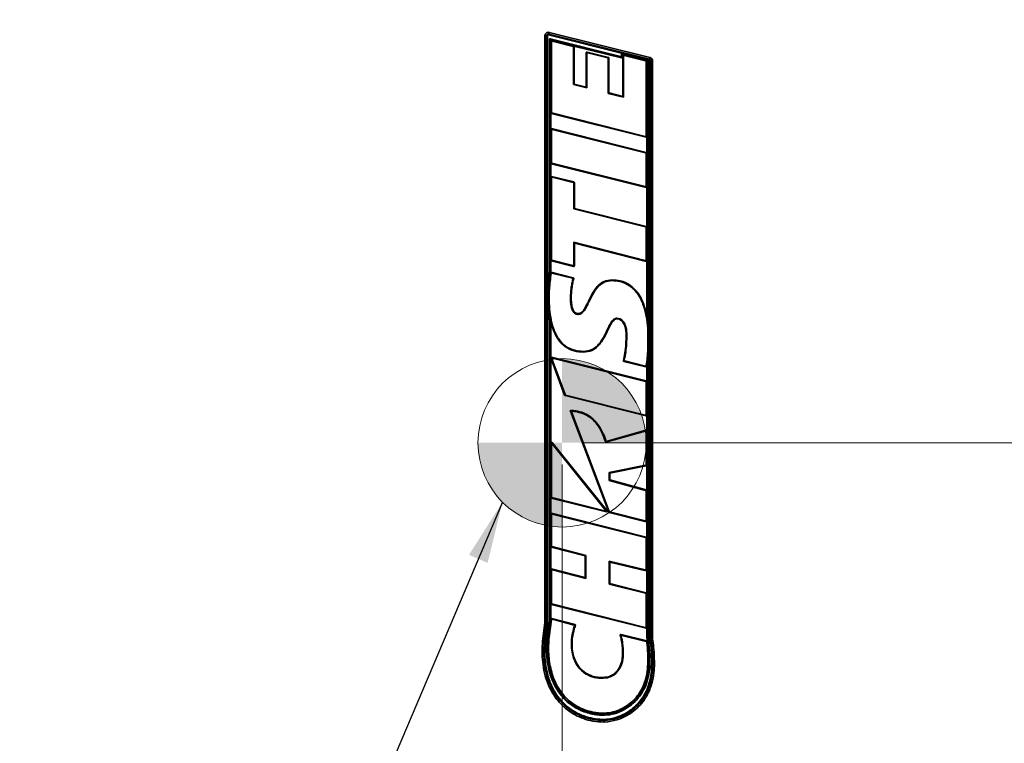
# Model space of a CAD drawing. Header units: millimetres. Extents: x 0 to 1118, y 0 to 864.
# Tile 190 of 250: x 653 to 727, y 649 to 703. Entities that reach past the tile are written whole.
import ezdxf

# ---------------------------------------------------------------- set-up
doc = ezdxf.new("R2010")
doc.units = ezdxf.units.MM
doc.styles.add('SLDTEXTSTYLE0', font='TXT', dxfattribs={"width": 0.605})
doc.dimstyles.new('SLDDIMSTYLE0', dxfattribs={"dimtxt": 0.18, "dimasz": 4.572, "dimexe": 0, "dimexo": 0.0625, "dimgap": 0, "dimtad": 0, "dimtih": 1, "dimtoh": 1, "dimdec": 0, "dimrnd": 1e-09, "dimzin": 0, "dimdsep": 46, "dimtxsty": 'Standard', "dimsah": 1, "dimcen": 0.09, "dimadec": 0, "dimazin": 0, "dimtfac": 4.572, "dimtdec": 0, "dimtofl": 0, "dimtmove": 0, "dimatfit": 3, "dimfxl": 1, "dimfrac": 2, "dimtolj": 1, "dimtzin": 0, "dimarcsym": 0})
doc.dimstyles.new('SLDDIMSTYLE6', dxfattribs={"dimtxt": 4.233333, "dimasz": 4.572, "dimexe": 0, "dimexo": 0.0625, "dimgap": 1.058333, "dimtad": 0, "dimtih": 1, "dimtoh": 1, "dimdec": 1, "dimlfac": 4, "dimrnd": 1e-09, "dimzin": 4, "dimdsep": 46, "dimtxsty": 'SLDTEXTSTYLE0', "dimsah": 1, "dimcen": 0.09, "dimadec": 0, "dimazin": 1, "dimtfac": 1, "dimtofl": 0, "dimtmove": 0, "dimatfit": 3, "dimfxl": 1, "dimfrac": 2, "dimtolj": 1, "dimtzin": 12, "dimarcsym": 0})

# ---------------------------------------------------------------- blocks, each defined once
blk = doc.blocks.new('_D_31')
at = {"color": 7, "linetype": 'Continuous', "lineweight": 0}
for p, q in [((767.032, 742.075), (792.703, 742.075)), ((791.103, 742.075), (791.103, 710.073)), ((791.103, 671.575), (791.103, 703.576)), ((695.282, 671.575), (792.703, 671.575))]:
    blk.add_line(p, q, dxfattribs=at)
at = {"color": 7, "linetype": 'Continuous', "lineweight": 18}
for points in [[(791.103, 742.075), (790.341, 737.503), (791.865, 737.503)], [(791.103, 671.575), (791.865, 676.147), (790.341, 676.147)]]:
    blk.add_solid(points, dxfattribs=at)
at = {"color": 7, "linetype": 'Continuous', "lineweight": 18, "insert": (783.827, 709.033), "char_height": 4.2333, "attachment_point": 1, "style": 'SLDTEXTSTYLE0'}
blk.add_mtext('282.0', dxfattribs=at)
blk = doc.blocks.new('_D_32')
at = {"color": 7, "linetype": 'Continuous', "lineweight": 0}
for p, q in [((693.681, 669.974), (693.681, 586.496)), ((771.681, 615.474), (771.681, 586.496)), ((693.681, 588.096), (725.405, 588.096)), ((771.681, 588.096), (739.957, 588.096))]:
    blk.add_line(p, q, dxfattribs=at)
at = {"color": 7, "linetype": 'Continuous', "lineweight": 18}
for points in [[(693.681, 588.096), (698.253, 587.334), (698.253, 588.858)], [(771.681, 588.096), (767.109, 588.858), (767.109, 587.334)]]:
    blk.add_solid(points, dxfattribs=at)
at = {"color": 7, "linetype": 'Continuous', "lineweight": 18, "insert": (725.405, 590.305), "char_height": 4.2333, "attachment_point": 1, "style": 'SLDTEXTSTYLE0'}
blk.add_mtext('312.0', dxfattribs=at)
blk = doc.blocks.new('SW_DOWELSYMBOL_0')
at = {"linetype": 'Continuous', "lineweight": 0}
h = blk.add_hatch(color=0, dxfattribs=at)
edge = h.paths.add_edge_path(flags=0)
edge.add_arc((0, 0), 6.25, 0, 90)
edge.add_line((0, 6.25), (0, 0))
edge.add_line((0, 0), (6.25, 0))
h = blk.add_hatch(color=0, dxfattribs=at)
edge = h.paths.add_edge_path(flags=0)
edge.add_arc((0, 0), 6.25, 180, 270)
edge.add_line((0, -6.25), (0, 0))
edge.add_line((0, 0), (-6.25, 0))
at = {"color": 0, "linetype": 'Continuous', "lineweight": 0}
blk.add_circle((0, 0), 6.25, dxfattribs=at)

msp = doc.modelspace()

# ---------------------------------------------------------------- linework, layer by layer
at = {"color": 7, "linetype": 'Continuous', "lineweight": 35}
for p, q in [((692.402, 658.213), (692.402, 701.793)), ((692.402, 701.793), (692.527, 701.793)), ((692.527, 701.793), (692.527, 658.204)), ((692.534, 701.793), (692.527, 701.793)), ((692.534, 658.203), (692.534, 701.793)), ((692.596, 701.793), (692.534, 701.793)), ((692.596, 701.793), (692.596, 682.966)), ((692.675, 701.855), (692.691, 701.916)), ((698.094, 700.496), (692.675, 701.855)), ((692.691, 701.916), (692.692, 701.922)), ((692.691, 701.916), (700.168, 700.041)), ((692.722, 702.043), (692.692, 701.922)), ((700.169, 700.047), (692.692, 701.922)), ((692.722, 702.043), (700.2, 700.168)), ((692.734, 684.349), (692.734, 701.525)), ((692.784, 684.346), (692.784, 701.465)), ((692.885, 701.336), (692.784, 701.465)), ((692.796, 701.573), (698.022, 700.263)), ((692.842, 701.51), (692.943, 701.381)), ((692.842, 701.51), (698.134, 700.183)), ((692.885, 701.336), (692.885, 696.108)), ((694.495, 700.992), (692.943, 701.381)), ((694.495, 700.992), (694.545, 701.031)), ((694.58, 700.986), (694.53, 700.947)), ((694.53, 698.162), (694.53, 700.947)), ((694.545, 701.031), (698.185, 700.118)), ((694.58, 698.201), (694.58, 700.986)), ((695.468, 700.539), (695.468, 697.98)), ((695.519, 700.474), (695.468, 700.539)), ((695.519, 700.474), (695.519, 697.915)), ((695.526, 700.584), (695.576, 700.519)), ((697.117, 700.185), (695.526, 700.584)), ((697.066, 700.145), (695.576, 700.519)), ((698.084, 700.311), (698.084, 700.466)), ((698.134, 700.183), (698.134, 700.407)), ((698.235, 700.277), (698.134, 700.407)), ((698.146, 700.515), (700.025, 700.044)), ((698.192, 700.452), (698.293, 700.322)), ((698.192, 700.452), (699.978, 700.004)), ((698.235, 700.277), (698.235, 697.227)), ((699.877, 699.925), (698.293, 700.322)), ((697.066, 700.145), (697.117, 700.185)), ((697.152, 700.14), (697.102, 700.1)), ((697.102, 697.515), (697.102, 700.1)), ((697.152, 697.555), (697.152, 700.14)), ((698.185, 700.118), (698.134, 700.183)), ((698.185, 700.118), (698.185, 697.292)), ((699.877, 699.925), (699.978, 700.004)), ((700.013, 699.959), (699.912, 699.88)), ((699.912, 694.37), (699.912, 699.88)), ((700.013, 699.959), (700.013, 681.03)), ((700.153, 699.98), (700.063, 700.003)), ((700.063, 699.995), (700.063, 681.035)), ((700.153, 699.98), (700.168, 700.041)), ((700.168, 700.041), (700.169, 700.047)), ((700.2, 700.168), (700.169, 700.047)), ((700.201, 699.919), (700.263, 699.919)), ((700.201, 680.04), (700.201, 699.919)), ((700.263, 699.919), (700.263, 657.017)), ((700.263, 699.919), (700.27, 699.919)), ((700.395, 699.919), (700.27, 699.919)), ((700.27, 657.017), (700.27, 699.919)), ((700.395, 699.919), (700.395, 657.026)), ((694.58, 698.201), (694.53, 698.162)), ((695.519, 697.915), (694.53, 698.162)), ((695.468, 697.98), (694.58, 698.201)), ((695.468, 697.98), (695.519, 697.915)), ((697.152, 697.555), (697.102, 697.515)), ((698.235, 697.227), (697.102, 697.515)), ((698.185, 697.292), (697.152, 697.555)), ((698.185, 697.292), (698.235, 697.227)), ((692.834, 696.069), (692.885, 696.108)), ((692.834, 694.854), (692.834, 696.069)), ((692.92, 696.063), (692.869, 696.024)), ((692.869, 696.024), (699.905, 694.26)), ((692.92, 696.063), (699.855, 694.325)), ((692.885, 694.789), (692.834, 694.854)), ((692.885, 694.789), (692.885, 692.38)), ((692.892, 694.899), (692.943, 694.834)), ((699.928, 693.134), (692.892, 694.899)), ((699.877, 693.095), (692.943, 694.834)), ((699.912, 694.37), (699.963, 694.305)), ((699.905, 694.26), (699.855, 694.325)), ((699.963, 694.305), (699.963, 693.089)), ((699.877, 693.095), (699.928, 693.134)), ((699.963, 693.089), (699.912, 693.05)), ((699.912, 690.643), (699.912, 693.05)), ((692.834, 692.34), (692.885, 692.38)), ((692.834, 691.309), (692.834, 692.34)), ((692.92, 692.335), (692.869, 692.295)), ((692.869, 692.295), (699.905, 690.533)), ((692.92, 692.335), (699.855, 690.598)), ((692.885, 691.244), (692.834, 691.309)), ((692.885, 691.244), (692.885, 685.168)), ((692.892, 691.354), (692.942, 691.289)), ((694.552, 690.939), (692.892, 691.354)), ((694.501, 690.899), (692.942, 691.289)), ((694.501, 690.899), (694.552, 690.939)), ((694.587, 690.894), (694.537, 690.854)), ((694.537, 688.937), (694.537, 690.854)), ((694.587, 688.977), (694.587, 690.894)), ((699.905, 690.533), (699.855, 690.598)), ((699.912, 690.643), (699.963, 690.578)), ((699.963, 690.578), (699.963, 687.594)), ((694.587, 688.977), (694.537, 688.937)), ((699.877, 687.6), (694.537, 688.937)), ((699.928, 687.639), (694.587, 688.977)), ((699.877, 687.6), (699.928, 687.639)), ((699.963, 687.594), (699.912, 687.555)), ((699.912, 685.147), (699.912, 687.555)), ((694.535, 686.473), (699.854, 685.102)), ((694.535, 684.778), (694.535, 686.473)), ((694.585, 686.408), (694.535, 686.473)), ((694.585, 684.713), (694.585, 686.408)), ((694.585, 686.408), (699.905, 685.037)), ((692.834, 685.129), (692.885, 685.168)), ((692.834, 684.343), (692.834, 685.129)), ((692.92, 685.123), (692.869, 685.084)), ((692.869, 685.084), (694.528, 684.668)), ((692.92, 685.123), (694.477, 684.733)), ((699.905, 685.037), (699.854, 685.102)), ((699.912, 685.147), (699.963, 685.082)), ((699.963, 685.082), (699.963, 681.025)), ((692.564, 682.643), (692.734, 684.349)), ((692.834, 684.343), (692.784, 684.346)), ((694.504, 683.83), (692.874, 684.236)), ((694.443, 683.793), (692.918, 684.173)), ((694.528, 684.668), (694.477, 684.733)), ((694.535, 684.778), (694.585, 684.713)), ((697.382, 683.671), (697.382, 683.621)), ((692.56, 682.395), (692.564, 682.643)), ((692.599, 681.49), (692.56, 682.395)), ((692.61, 682.395), (692.614, 682.641)), ((692.66, 682.395), (692.711, 682.395)), ((692.669, 681.96), (692.66, 682.395)), ((692.596, 681.374), (692.596, 658.199)), ((692.734, 680.594), (692.599, 681.49)), ((692.784, 680.6), (692.649, 681.495)), ((692.734, 658.362), (692.734, 680.594)), ((692.834, 680.605), (692.784, 680.6)), ((692.784, 658.359), (692.784, 680.6)), ((692.834, 680.605), (692.833, 680.611)), ((692.834, 677.915), (692.834, 680.605)), ((694.878, 681.163), (694.88, 681.113)), ((699.963, 681.025), (700.013, 681.03)), ((699.963, 681.025), (699.964, 681.019)), ((700.013, 681.03), (700.12, 680.236)), ((700.063, 681.035), (700.17, 680.24)), ((700.144, 679.837), (700.152, 679.438)), ((700.17, 680.24), (700.194, 679.839)), ((700.194, 679.839), (700.202, 679.439)), ((700.102, 679.438), (700.051, 679.438)), ((700.102, 679.438), (700.152, 679.438)), ((700.202, 679.439), (700.109, 677.547)), ((700.201, 657.012), (700.201, 679.405)), ((695.261, 678.309), (695.261, 678.36)), ((692.834, 671.584), (692.834, 677.883)), ((692.916, 677.807), (692.836, 677.879)), ((692.836, 677.879), (693.863, 675.109)), ((692.891, 677.94), (692.971, 677.868)), ((699.928, 676.175), (692.891, 677.94)), ((692.916, 677.807), (693.901, 675.151)), ((699.877, 676.136), (692.971, 677.868)), ((698.26, 677.62), (699.897, 677.212)), ((698.322, 677.656), (699.859, 677.273)), ((700.06, 677.554), (700.013, 677.283)), ((699.963, 677.288), (700.013, 677.283)), ((699.963, 677.288), (699.963, 676.13)), ((700.013, 677.283), (700.013, 657.172)), ((700.109, 677.547), (700.063, 677.278)), ((700.063, 677.278), (700.063, 657.176)), ((699.877, 676.136), (699.928, 676.175)), ((699.963, 676.13), (699.912, 676.091)), ((699.912, 673.683), (699.912, 676.091)), ((693.863, 675.109), (693.901, 675.151)), ((693.933, 675.122), (693.895, 675.08)), ((693.895, 675.08), (699.905, 673.574)), ((693.933, 675.122), (699.855, 673.639)), ((694.29, 673.923), (697.135, 666.43)), ((694.365, 673.867), (697.173, 666.472)), ((695.126, 673.84), (695.111, 673.792)), ((699.905, 673.574), (699.855, 673.639)), ((699.912, 673.683), (699.963, 673.619)), ((699.963, 673.619), (699.963, 672.466)), ((699.853, 672.444), (696.912, 671.625)), ((699.904, 672.511), (696.945, 671.686)), ((699.853, 672.444), (699.904, 672.511)), ((699.963, 672.466), (699.912, 672.4)), ((699.912, 669.954), (699.912, 672.4)), ((692.885, 671.441), (692.834, 671.584)), ((692.885, 671.441), (692.885, 667.554)), ((692.917, 671.613), (692.967, 671.47)), ((697.014, 666.515), (692.917, 671.613)), ((696.881, 666.601), (692.967, 671.47)), ((697.173, 669.369), (699.875, 669.909)), ((697.224, 669.328), (699.925, 669.867)), ((699.925, 669.867), (699.875, 669.909)), ((699.912, 669.954), (699.963, 669.913)), ((699.963, 669.913), (699.963, 668.042)), ((697.173, 668.782), (697.173, 669.369)), ((697.224, 669.328), (697.173, 669.369)), ((697.224, 668.82), (697.173, 668.782)), ((697.224, 668.82), (697.224, 669.328)), ((699.928, 668.086), (697.224, 668.82)), ((699.878, 668.048), (697.173, 668.782)), ((699.878, 668.048), (699.928, 668.086)), ((692.834, 667.514), (692.885, 667.554)), ((692.834, 666.309), (692.834, 667.514)), ((692.92, 667.509), (692.869, 667.469)), ((692.869, 667.469), (696.967, 666.441)), ((692.92, 667.509), (696.833, 666.527)), ((699.963, 668.042), (699.912, 668.003)), ((699.912, 665.827), (699.912, 668.003)), ((696.881, 666.601), (697.014, 666.515)), ((692.885, 666.244), (692.834, 666.309)), ((692.885, 666.244), (692.885, 663.918)), ((692.892, 666.354), (692.943, 666.289)), ((699.928, 664.578), (692.892, 666.354)), ((699.877, 664.538), (692.943, 666.289)), ((696.967, 666.441), (696.833, 666.527)), ((697.135, 666.43), (697.173, 666.472)), ((697.205, 666.444), (697.168, 666.401)), ((697.168, 666.401), (699.905, 665.717)), ((697.205, 666.444), (699.855, 665.782)), ((699.905, 665.717), (699.855, 665.782)), ((699.912, 665.827), (699.963, 665.762)), ((699.963, 665.762), (699.963, 664.533)), ((699.877, 664.538), (699.928, 664.578)), ((699.963, 664.533), (699.912, 664.493)), ((699.912, 662.18), (699.912, 664.493)), ((692.834, 663.879), (692.885, 663.918)), ((692.834, 662.165), (692.834, 663.879)), ((692.92, 663.873), (692.869, 663.834)), ((692.869, 663.834), (695.398, 663.184)), ((692.92, 663.873), (695.449, 663.223)), ((695.398, 663.184), (695.449, 663.223)), ((695.398, 663.184), (695.398, 661.566)), ((695.449, 663.223), (695.449, 661.501)), ((692.892, 662.21), (692.943, 662.145)), ((695.398, 661.566), (692.892, 662.21)), ((697.173, 662.792), (699.855, 662.135)), ((697.173, 661.092), (697.173, 662.792)), ((697.223, 662.728), (697.173, 662.792)), ((697.224, 661.132), (697.223, 662.728)), ((697.223, 662.728), (699.905, 662.071)), ((692.885, 662.1), (692.834, 662.165)), ((692.885, 662.1), (692.885, 659.657)), ((695.449, 661.501), (692.943, 662.145)), ((695.398, 661.566), (695.449, 661.501)), ((699.905, 662.071), (699.855, 662.135)), ((699.912, 662.18), (699.963, 662.116)), ((699.963, 662.116), (699.963, 660.404)), ((697.224, 661.132), (697.173, 661.092)), ((699.877, 660.41), (697.173, 661.092)), ((699.928, 660.449), (697.224, 661.132)), ((699.877, 660.41), (699.928, 660.449)), ((699.963, 660.404), (699.912, 660.365)), ((699.912, 657.92), (699.912, 660.365)), ((692.834, 659.618), (692.885, 659.657)), ((692.834, 658.355), (692.834, 659.618)), ((692.92, 659.612), (692.869, 659.573)), ((692.869, 659.573), (699.905, 657.81)), ((692.92, 659.612), (699.855, 657.875)), ((692.236, 657.053), (692.402, 658.213)), ((692.527, 658.204), (692.36, 657.038)), ((692.367, 657.038), (692.534, 658.203)), ((692.527, 658.204), (692.402, 658.213)), ((692.596, 658.199), (692.429, 657.031)), ((692.534, 658.203), (692.527, 658.204)), ((692.596, 658.199), (692.534, 658.203)), ((692.565, 657.188), (692.734, 658.362)), ((692.784, 658.359), (692.615, 657.182)), ((692.897, 658.435), (692.715, 657.171)), ((692.834, 658.355), (692.784, 658.359)), ((692.834, 658.355), (692.855, 658.498)), ((692.897, 658.435), (692.855, 658.498)), ((692.912, 658.536), (692.954, 658.473)), ((692.912, 658.536), (694.65, 658.083)), ((694.578, 658.05), (692.954, 658.473)), ((699.905, 657.81), (699.855, 657.875)), ((699.912, 657.92), (699.963, 657.855)), ((699.963, 657.855), (699.963, 657.169)), ((692.615, 657.182), (692.715, 657.171)), ((698.052, 657.353), (699.975, 656.874)), ((699.929, 656.833), (698.122, 657.283)), ((699.963, 657.169), (700.013, 657.172)), ((700.013, 657.172), (700.05, 656.907)), ((700.063, 657.176), (700.1, 656.914)), ((692.367, 657.038), (692.36, 657.038)), ((700.137, 655.802), (700.05, 656.907)), ((700.1, 656.914), (700.187, 655.803)), ((700.263, 657.017), (700.201, 657.012)), ((700.246, 656.693), (700.201, 657.012)), ((700.308, 656.701), (700.246, 656.693)), ((700.263, 657.017), (700.27, 657.017)), ((700.263, 657.017), (700.308, 656.701)), ((700.395, 657.026), (700.27, 657.017)), ((700.314, 656.702), (700.27, 657.017)), ((700.308, 656.701), (700.314, 656.702)), ((700.314, 656.702), (700.438, 656.72)), ((700.395, 657.026), (700.438, 656.72)), ((698.16, 655.839), (698.211, 655.839)), ((700.069, 656.204), (700.086, 655.848)), ((700.145, 655.334), (700.137, 655.802)), ((700.187, 655.803), (700.195, 655.334)), ((700.145, 655.334), (700.044, 655.335)), ((700.395, 655.16), (700.401, 655.16)), ((696.823, 651.403), (696.823, 651.504)), ((696.824, 650.98), (696.824, 650.973))]:
    msp.add_line(p, q, dxfattribs=at)
at = {"color": 7, "linetype": 'Continuous', "lineweight": 35, "flags": 128}
for points in [[(692.66, 682.395), (692.645, 682.395), (692.63, 682.395), (692.61, 682.395)], [(694.352, 682.378), (694.342, 682.378), (694.301, 682.378)], [(697.744, 680.775), (697.744, 680.785), (697.743, 680.826)], [(698.432, 679.574), (698.443, 679.574), (698.483, 679.575)], [(694.435, 657.03), (694.425, 657.031), (694.385, 657.035)], [(697.036, 654.191), (697.038, 654.181), (697.046, 654.142)]]:
    msp.add_lwpolyline(points, dxfattribs=at)
at = {"color": 7, "linetype": 'Continuous', "lineweight": 18}
msp.add_circle((693.681, 671.575), 6.25, dxfattribs=at)
at = {"color": 7, "linetype": 'Continuous', "lineweight": 35}
for centre, radius, start, end in [((692.66, 701.793), 0.257, 75.92628, 180), ((692.66, 701.793), 0.132, 75.92628, 180), ((692.66, 701.793), 0.126, 75.92628, 180), ((692.66, 701.793), 0.0636, 75.92628, 180), ((692.784, 701.525), 0.05, 75.9246, 180), ((698.034, 700.311), 0.05, 255.9246, 0), ((698.134, 700.466), 0.05, 75.92628, 180), ((700.013, 699.995), 0.05, 0, 75.92628), ((700.137, 699.919), 0.0636, 0, 75.92628), ((700.137, 699.919), 0.126, 0, 75.92628), ((700.137, 699.919), 0.132, 0, 75.92628), ((700.137, 699.919), 0.257, 0, 75.92628)]:
    msp.add_arc(centre, radius, start, end, dxfattribs=at)
for centre, major_axis, ratio, start_param, end_param in [((692.838, 701.456), (-0.0368, 0.0472), 0.835837, 5.46339, 7.102981), ((692.939, 701.326), (-0.0368, 0.0472), 0.835837, 5.46339, 7.102981), ((694.476, 700.941), (-0.0443, -0.0346), 0.88995, 2.53466, 3.748525), ((694.526, 700.98), (-0.0443, -0.0346), 0.88995, 2.53466, 3.748525), ((695.522, 700.529), (0.0368, -0.0472), 0.835866, 2.321874, 3.961311), ((695.573, 700.464), (0.0368, -0.0472), 0.835866, 2.321874, 3.961311), ((698.188, 700.397), (-0.0368, 0.0472), 0.835841, 5.463402, 7.102969), ((698.289, 700.268), (-0.0368, 0.0472), 0.835841, 5.463402, 7.102969), ((697.048, 700.095), (-0.0443, -0.0346), 0.889937, 2.534578, 3.748607), ((697.098, 700.134), (-0.0443, -0.0346), 0.889937, 2.534578, 3.748607), ((699.858, 699.874), (0.0443, 0.0346), 0.889948, 5.67624, 6.890131), ((699.959, 699.953), (0.0443, 0.0346), 0.889948, 5.67624, 6.890131), ((692.888, 696.075), (0.0443, 0.0346), 0.889945, 2.53463, 3.748555), ((692.939, 696.114), (0.0443, 0.0346), 0.889945, 2.53463, 3.748555), ((692.888, 694.844), (0.0368, -0.0472), 0.835831, 2.321783, 3.961403), ((692.939, 694.779), (0.0368, -0.0472), 0.835831, 2.321783, 3.961403), ((699.858, 694.38), (-0.0368, 0.0472), 0.835848, 2.321825, 3.96136), ((699.909, 694.315), (-0.0368, 0.0472), 0.835848, 2.321825, 3.96136), ((699.858, 693.044), (-0.0443, -0.0346), 0.889953, 2.534676, 3.74851), ((699.909, 693.084), (-0.0443, -0.0346), 0.889953, 2.534676, 3.74851), ((692.888, 692.346), (0.0443, 0.0346), 0.889933, 2.534557, 3.748629), ((692.939, 692.385), (0.0443, 0.0346), 0.889933, 2.534557, 3.748629), ((692.888, 691.299), (0.0368, -0.0471), 0.835941, 2.322066, 3.961119), ((692.939, 691.234), (0.0368, -0.0471), 0.835941, 2.322066, 3.961119), ((694.483, 690.848), (-0.0443, -0.0346), 0.889904, 2.534373, 3.748812), ((694.533, 690.888), (-0.0443, -0.0346), 0.889904, 2.534373, 3.748812), ((699.858, 690.652), (-0.0368, 0.0472), 0.835874, 2.321894, 3.961291), ((699.909, 690.588), (-0.0368, 0.0472), 0.835874, 2.321894, 3.961291), ((699.858, 687.549), (-0.0443, -0.0346), 0.889935, 2.534565, 3.74862), ((699.909, 687.588), (-0.0443, -0.0346), 0.889935, 2.534565, 3.74862), ((692.888, 685.135), (0.0443, 0.0346), 0.889947, 2.534643, 3.748542), ((692.939, 685.174), (0.0443, 0.0346), 0.889947, 2.534643, 3.748542), ((699.858, 685.157), (-0.0367, 0.0473), 0.834767, 2.319046, 3.96414), ((699.909, 685.092), (-0.0367, 0.0473), 0.834767, 2.319046, 3.96414), ((694.481, 684.788), (-0.0368, 0.0472), 0.835843, 2.321813, 3.961372), ((694.531, 684.723), (-0.0368, 0.0472), 0.835843, 2.321813, 3.961372), ((692.891, 677.884), (0.0493, -0.0442), 0.755742, 2.179777, 3.442812), ((692.739, 678.021), (-0.096, 0.137), 0.197502, 3.123046, 3.711348), ((692.891, 677.884), (0.0493, -0.0442), 0.755742, 4.031113, 4.103408), ((692.972, 677.812), (0.0493, -0.0442), 0.755742, 2.179777, 4.103408), ((699.858, 676.085), (-0.0443, -0.0346), 0.889953, 2.534678, 3.748508), ((699.909, 676.124), (-0.0443, -0.0346), 0.889953, 2.534678, 3.748508), ((693.912, 675.131), (0.0367, 0.0409), 0.909616, 2.694451, 3.588734), ((693.95, 675.174), (0.0367, 0.0409), 0.909616, 2.694451, 3.588734), ((699.858, 673.693), (-0.0368, 0.0472), 0.835862, 2.321863, 3.961322), ((699.909, 673.628), (-0.0368, 0.0472), 0.835862, 2.321863, 3.961322), ((699.858, 672.39), (-0.0364, -0.0479), 0.83152, 2.310902, 3.972283), ((699.909, 672.456), (-0.0364, -0.0479), 0.83152, 2.310902, 3.972283), ((692.888, 671.563), (0.0261, -0.0743), 0.634974, 2.077052, 4.206133), ((692.939, 671.419), (0.0261, -0.0743), 0.634974, 2.077052, 4.206133), ((699.858, 669.96), (-0.0436, 0.0358), 0.886301, 2.513066, 3.770119), ((699.909, 669.919), (-0.0436, 0.0358), 0.886301, 2.513066, 3.770119), ((699.909, 668.036), (-0.0446, -0.0341), 0.891319, 2.543231, 3.739954), ((692.888, 667.52), (0.0443, 0.0346), 0.889965, 2.534754, 3.748432), ((692.939, 667.56), (0.0443, 0.0346), 0.889965, 2.534754, 3.748432), ((699.858, 667.997), (-0.0446, -0.0341), 0.891319, 2.543231, 3.739954), ((696.825, 666.585), (-0.068, 0.0436), 0.61886, 2.067922, 4.215263), ((692.888, 666.299), (0.0368, -0.0472), 0.835569, 2.321106, 3.96208), ((692.939, 666.235), (0.0368, -0.0472), 0.835569, 2.321106, 3.96208), ((696.958, 666.499), (-0.068, 0.0436), 0.61886, 2.067922, 4.215263), ((697.185, 666.452), (0.0365, 0.0411), 0.909917, 2.697788, 3.585397), ((697.222, 666.495), (0.0365, 0.0411), 0.909917, 2.697788, 3.585397), ((699.858, 665.836), (-0.0368, 0.0471), 0.835962, 2.322122, 3.961064), ((699.909, 665.772), (-0.0368, 0.0471), 0.835962, 2.322122, 3.961064), ((699.858, 664.488), (-0.0443, -0.0345), 0.890069, 2.535397, 3.747789), ((699.909, 664.527), (-0.0443, -0.0345), 0.890069, 2.535397, 3.747789), ((692.888, 663.885), (0.0444, 0.0344), 0.89038, 2.537325, 3.74586), ((692.939, 663.924), (0.0444, 0.0344), 0.89038, 2.537325, 3.74586), ((692.888, 662.156), (0.0367, -0.0473), 0.834883, 2.319342, 3.963843), ((692.939, 662.091), (0.0367, -0.0473), 0.834883, 2.319342, 3.963843), ((699.858, 662.19), (-0.0369, 0.047), 0.836718, 2.32409, 3.959095), ((699.909, 662.126), (-0.0369, 0.047), 0.836718, 2.32409, 3.959095), ((699.858, 660.359), (-0.0443, -0.0345), 0.890066, 2.535377, 3.747808), ((699.909, 660.398), (-0.0443, -0.0345), 0.890066, 2.535377, 3.747808), ((692.888, 659.624), (0.0443, 0.0346), 0.889941, 2.534604, 3.748581), ((692.939, 659.663), (0.0443, 0.0346), 0.889941, 2.534604, 3.748581), ((692.907, 658.482), (0.0324, -0.0487), 0.855026, 2.378011, 3.905175), ((692.949, 658.419), (0.0324, -0.0487), 0.855026, 2.378011, 3.905175), ((699.858, 657.929), (-0.0368, 0.0472), 0.835857, 2.32185, 3.961336), ((699.909, 657.865), (-0.0368, 0.0472), 0.835857, 2.32185, 3.961336)]:
    msp.add_ellipse(centre, major_axis=major_axis, ratio=ratio, start_param=start_param, end_param=end_param, dxfattribs=at)
for points, knots in [([(692.614, 682.641), (692.615, 682.667), (692.624, 682.908), (692.659, 683.313), (692.724, 683.855), (692.764, 684.182), (692.784, 684.346)], [0, 0, 0, 0, 0.0447672, 0.4227118, 0.7113465, 1, 1, 1, 1]), ([(692.675, 682.853), (692.688, 683.024), (692.713, 683.358), (692.776, 683.853), (692.815, 684.18), (692.834, 684.343)], [0, 0, 0, 0, 0.341969, 0.670974, 1, 1, 1, 1]), ([(692.817, 684.197), (692.796, 684.023), (692.748, 683.635), (692.697, 683.187), (692.679, 682.913), (692.675, 682.853)], [0, 0, 0, 0, 0.389018, 0.86791, 1, 1, 1, 1]), ([(692.86, 684.134), (692.836, 683.937), (692.788, 683.55), (692.725, 682.971), (692.716, 682.587), (692.711, 682.395)], [0, 0, 0, 0, 0.340481, 0.669791, 1, 1, 1, 1]), ([(692.817, 684.197), (692.818, 684.202), (692.82, 684.213), (692.83, 684.226), (692.843, 684.235), (692.858, 684.239), (692.869, 684.237), (692.874, 684.236)], [0, 0, 0, 0, 0.207828, 0.416497, 0.607609, 0.7896, 1, 1, 1, 1]), ([(692.86, 684.134), (692.851, 684.147), (692.837, 684.168), (692.822, 684.189), (692.817, 684.197)], [0, 0, 0, 0, 0.640381, 1, 1, 1, 1]), ([(692.918, 684.173), (692.912, 684.174), (692.901, 684.176), (692.885, 684.171), (692.873, 684.162), (692.864, 684.149), (692.862, 684.139), (692.86, 684.134)], [0, 0, 0, 0, 0.207968, 0.416775, 0.608062, 0.790265, 1, 1, 1, 1]), ([(692.874, 684.236), (692.884, 684.222), (692.899, 684.201), (692.913, 684.18), (692.918, 684.173)], [0, 0, 0, 0, 0.682731, 1, 1, 1, 1]), ([(694.301, 682.378), (694.311, 682.594), (694.328, 682.939), (694.399, 683.391), (694.452, 683.627), (694.477, 683.737)], [0, 0, 0, 0, 0.4725377, 0.7526347, 1, 1, 1, 1]), ([(694.352, 682.378), (694.362, 682.594), (694.38, 682.955), (694.455, 683.42), (694.513, 683.667), (694.538, 683.774)], [0, 0, 0, 0, 0.45977, 0.766988, 1, 1, 1, 1]), ([(694.443, 683.793), (694.455, 683.801), (694.476, 683.813), (694.496, 683.825), (694.504, 683.83)], [0, 0, 0, 0, 0.614004, 1, 1, 1, 1]), ([(694.477, 683.737), (694.478, 683.743), (694.479, 683.753), (694.475, 683.769), (694.466, 683.782), (694.455, 683.79), (694.446, 683.792), (694.443, 683.793)], [0, 0, 0, 0, 0.220815, 0.442362, 0.649086, 0.849984, 1, 1, 1, 1]), ([(694.538, 683.774), (694.53, 683.769), (694.51, 683.757), (694.489, 683.745), (694.477, 683.737)], [0, 0, 0, 0, 0.386087, 1, 1, 1, 1]), ([(694.504, 683.83), (694.509, 683.828), (694.52, 683.825), (694.531, 683.814), (694.538, 683.8), (694.54, 683.786), (694.539, 683.777), (694.538, 683.774)], [0, 0, 0, 0, 0.220008, 0.440753, 0.646556, 0.846354, 1, 1, 1, 1]), ([(697.382, 683.671), (697.179, 683.648), (696.798, 683.605), (696.266, 683.202), (695.935, 682.698), (695.677, 682.176), (695.485, 681.768), (695.31, 681.451), (695.145, 681.266), (695.015, 681.179), (694.923, 681.168), (694.878, 681.163)], [0, 0, 0, 0, 0.160681, 0.301437, 0.516081, 0.639304, 0.767097, 0.877959, 0.926769, 0.96474, 1, 1, 1, 1]), ([(697.382, 683.621), (697.198, 683.601), (696.827, 683.562), (696.304, 683.171), (695.931, 682.599), (695.666, 682.028), (695.444, 681.578), (695.264, 681.299), (695.068, 681.148), (694.951, 681.116), (694.889, 681.113), (694.88, 681.113)], [0, 0, 0, 0, 0.146326, 0.29363, 0.502886, 0.688814, 0.796906, 0.905664, 0.950819, 0.992153, 1, 1, 1, 1]), ([(699.964, 681.019), (699.898, 681.3), (699.76, 681.893), (699.359, 682.688), (698.751, 683.31), (698.058, 683.63), (697.585, 683.659), (697.382, 683.671)], [0, 0, 0, 0, 0.214247, 0.451054, 0.649994, 0.849934, 1, 1, 1, 1]), ([(700.051, 679.438), (700.047, 679.654), (700.037, 680.172), (699.94, 680.988), (699.708, 681.876), (699.311, 682.668), (698.714, 683.273), (698.038, 683.581), (697.578, 683.609), (697.382, 683.621)], [0, 0, 0, 0, 0.116651, 0.279988, 0.442896, 0.610825, 0.752284, 0.894452, 1, 1, 1, 1]), ([(692.614, 682.641), (692.614, 682.641), (692.614, 682.642), (692.614, 682.642), (692.614, 682.642), (692.615, 682.643), (692.618, 682.646), (692.629, 682.652), (692.646, 682.662), (692.66, 682.667), (692.666, 682.669)], [0, 0, 0, 0, 0.0002493, 0.0024591, 0.0054492, 0.0132382, 0.0449096, 0.1704103, 0.6709392, 1, 1, 1, 1]), ([(692.666, 682.669), (692.666, 682.686), (692.669, 682.747), (692.672, 682.808), (692.675, 682.853)], [0, 0, 0, 0, 0.265713, 1, 1, 1, 1]), ([(692.649, 681.495), (692.647, 681.517), (692.621, 681.816), (692.615, 682.116), (692.61, 682.395)], [0, 0, 0, 0, 0.073402, 1, 1, 1, 1]), ([(692.669, 681.96), (692.673, 681.883), (692.68, 681.73), (692.693, 681.577), (692.699, 681.5)], [0, 0, 0, 0, 0.499847, 1, 1, 1, 1]), ([(692.711, 682.395), (692.715, 682.179), (692.724, 681.677), (692.809, 680.891), (693.014, 680.051), (693.367, 679.301), (693.908, 678.724), (694.567, 678.404), (695.037, 678.374), (695.261, 678.36)], [0, 0, 0, 0, 0.120707, 0.280855, 0.440589, 0.602497, 0.738529, 0.875192, 1, 1, 1, 1]), ([(694.88, 681.113), (694.829, 681.117), (694.732, 681.124), (694.604, 681.195), (694.485, 681.323), (694.383, 681.553), (694.32, 681.87), (694.303, 682.159), (694.302, 682.329), (694.301, 682.378)], [0, 0, 0, 0, 0.0985717, 0.1875769, 0.276246, 0.4364076, 0.6691964, 0.9031637, 1, 1, 1, 1]), ([(694.878, 681.163), (694.828, 681.168), (694.736, 681.175), (694.612, 681.253), (694.498, 681.4), (694.414, 681.641), (694.36, 681.981), (694.355, 682.233), (694.352, 682.378)], [0, 0, 0, 0, 0.103083, 0.186491, 0.292164, 0.481777, 0.701714, 1, 1, 1, 1]), ([(692.699, 681.5), (692.714, 681.351), (692.745, 681.052), (692.804, 680.758), (692.833, 680.611)], [0, 0, 0, 0, 0.4996343, 1, 1, 1, 1]), ([(692.833, 680.611), (692.879, 680.429), (692.999, 679.958), (693.318, 679.283), (693.87, 678.688), (694.546, 678.355), (695.03, 678.324), (695.261, 678.309)], [0, 0, 0, 0, 0.154241, 0.399345, 0.604461, 0.810536, 1, 1, 1, 1]), ([(695.261, 678.36), (695.459, 678.381), (695.856, 678.423), (696.295, 678.759), (696.588, 679.129), (696.836, 679.551), (697.035, 679.981), (697.238, 680.393), (697.399, 680.65), (697.571, 680.789), (697.675, 680.822), (697.731, 680.825), (697.743, 680.826)], [0, 0, 0, 0, 0.158469, 0.318048, 0.429628, 0.54158, 0.712654, 0.813182, 0.914272, 0.954512, 0.990408, 1, 1, 1, 1]), ([(695.261, 678.309), (695.475, 678.333), (695.874, 678.378), (696.314, 678.709), (696.604, 679.063), (696.857, 679.482), (697.06, 679.914), (697.257, 680.321), (697.406, 680.572), (697.549, 680.711), (697.649, 680.767), (697.714, 680.773), (697.744, 680.775)], [0, 0, 0, 0, 0.1711077, 0.3190722, 0.4300668, 0.5414278, 0.7148727, 0.8154458, 0.9088614, 0.9479119, 0.9759527, 1, 1, 1, 1]), ([(697.743, 680.826), (697.813, 680.819), (697.952, 680.805), (698.145, 680.682), (698.323, 680.457), (698.46, 680.074), (698.475, 679.759), (698.483, 679.575)], [0, 0, 0, 0, 0.130036, 0.257128, 0.413529, 0.6581, 1, 1, 1, 1]), ([(697.744, 680.775), (697.798, 680.771), (697.916, 680.761), (698.089, 680.663), (698.257, 680.468), (698.407, 680.097), (698.423, 679.777), (698.432, 679.574)], [0, 0, 0, 0, 0.105526, 0.230529, 0.376717, 0.604454, 1, 1, 1, 1]), ([(700.094, 679.832), (700.084, 680.031), (700.062, 680.429), (699.997, 680.822), (699.964, 681.019)], [0, 0, 0, 0, 0.499669, 1, 1, 1, 1]), ([(700.144, 679.837), (700.143, 679.837), (700.131, 679.834), (700.114, 679.834), (700.099, 679.833), (700.094, 679.832)], [0, 0, 0, 0, 0.100156, 0.700055, 1, 1, 1, 1]), ([(700.12, 680.236), (700.124, 680.183), (700.135, 680.051), (700.141, 679.917), (700.144, 679.837)], [0, 0, 0, 0, 0.3964297, 1, 1, 1, 1]), ([(698.432, 679.574), (698.427, 679.359), (698.416, 678.915), (698.359, 678.278), (698.268, 677.866), (698.226, 677.677)], [0, 0, 0, 0, 0.338446, 0.696536, 1, 1, 1, 1]), ([(698.483, 679.575), (698.478, 679.359), (698.468, 678.932), (698.412, 678.308), (698.328, 677.907), (698.288, 677.713)], [0, 0, 0, 0, 0.345331, 0.683935, 1, 1, 1, 1]), ([(699.915, 677.309), (699.946, 677.507), (700.01, 677.919), (700.044, 678.631), (700.049, 679.142), (700.051, 679.438)], [0, 0, 0, 0, 0.281473, 0.584548, 1, 1, 1, 1]), ([(700.152, 679.438), (700.152, 679.331), (700.152, 679.007), (700.138, 678.485), (700.11, 677.964), (700.073, 677.661), (700.06, 677.554)], [0, 0, 0, 0, 0.171388, 0.514199, 0.829165, 1, 1, 1, 1]), ([(700.102, 679.438), (700.102, 679.33), (700.102, 679.152), (700.099, 678.975), (700.097, 678.905)], [0, 0, 0, 0, 0.6062944, 1, 1, 1, 1]), ([(699.954, 677.247), (699.984, 677.423), (700.052, 677.811), (700.082, 678.367), (700.093, 678.743), (700.097, 678.905)], [0, 0, 0, 0, 0.3211354, 0.7097893, 1, 1, 1, 1]), ([(700.097, 678.905), (700.093, 678.759), (700.084, 678.416), (700.056, 677.875), (699.994, 677.484), (699.963, 677.288)], [0, 0, 0, 0, 0.269243, 0.633797, 1, 1, 1, 1]), ([(698.26, 677.62), (698.254, 677.622), (698.244, 677.625), (698.232, 677.636), (698.225, 677.65), (698.223, 677.664), (698.225, 677.673), (698.226, 677.677)], [0, 0, 0, 0, 0.217796, 0.436344, 0.639557, 0.836266, 1, 1, 1, 1]), ([(698.226, 677.677), (698.234, 677.682), (698.255, 677.694), (698.275, 677.706), (698.288, 677.713)], [0, 0, 0, 0, 0.382273, 1, 1, 1, 1]), ([(698.322, 677.656), (698.309, 677.649), (698.288, 677.637), (698.267, 677.624), (698.26, 677.62)], [0, 0, 0, 0, 0.618007, 1, 1, 1, 1]), ([(698.288, 677.713), (698.287, 677.708), (698.285, 677.697), (698.29, 677.681), (698.298, 677.669), (698.31, 677.66), (698.318, 677.658), (698.322, 677.656)], [0, 0, 0, 0, 0.218842, 0.438431, 0.642835, 0.840979, 1, 1, 1, 1]), ([(699.859, 677.273), (699.864, 677.273), (699.875, 677.271), (699.891, 677.275), (699.903, 677.284), (699.912, 677.296), (699.914, 677.305), (699.915, 677.309)], [0, 0, 0, 0, 0.216891, 0.43454, 0.636703, 0.832185, 1, 1, 1, 1]), ([(699.897, 677.212), (699.892, 677.22), (699.88, 677.24), (699.867, 677.261), (699.859, 677.273)], [0, 0, 0, 0, 0.382012, 1, 1, 1, 1]), ([(699.954, 677.247), (699.952, 677.242), (699.949, 677.231), (699.938, 677.219), (699.924, 677.212), (699.91, 677.21), (699.901, 677.211), (699.897, 677.212)], [0, 0, 0, 0, 0.217983, 0.436717, 0.640151, 0.837124, 1, 1, 1, 1]), ([(699.915, 677.309), (699.923, 677.296), (699.936, 677.275), (699.949, 677.255), (699.954, 677.247)], [0, 0, 0, 0, 0.618265, 1, 1, 1, 1]), ([(694.29, 673.923), (694.288, 673.929), (694.285, 673.94), (694.288, 673.958), (694.296, 673.972), (694.307, 673.98), (694.321, 673.986), (694.331, 673.986), (694.336, 673.986)], [0, 0, 0, 0, 0.189311, 0.379917, 0.54188, 0.685323, 0.832861, 1, 1, 1, 1]), ([(694.365, 673.867), (694.347, 673.88), (694.322, 673.899), (694.297, 673.918), (694.29, 673.923)], [0, 0, 0, 0, 0.734952, 1, 1, 1, 1]), ([(694.336, 673.986), (694.343, 673.981), (694.368, 673.962), (694.394, 673.943), (694.413, 673.929)], [0, 0, 0, 0, 0.264847, 1, 1, 1, 1]), ([(695.126, 673.84), (695.024, 673.869), (694.82, 673.928), (694.554, 673.969), (694.392, 673.981), (694.336, 673.986)], [0, 0, 0, 0, 0.394702, 0.792688, 1, 1, 1, 1]), ([(694.413, 673.929), (694.406, 673.929), (694.395, 673.929), (694.38, 673.923), (694.369, 673.912), (694.363, 673.899), (694.361, 673.885), (694.363, 673.874), (694.365, 673.868), (694.365, 673.867)], [0, 0, 0, 0, 0.188741, 0.348687, 0.509366, 0.652689, 0.795981, 0.956446, 1, 1, 1, 1]), ([(695.111, 673.792), (695.007, 673.821), (694.829, 673.872), (694.594, 673.912), (694.465, 673.924), (694.413, 673.929)], [0, 0, 0, 0, 0.453975, 0.777532, 1, 1, 1, 1]), ([(696.912, 671.625), (696.841, 671.829), (696.71, 672.209), (696.431, 672.729), (696.054, 673.23), (695.601, 673.608), (695.236, 673.745), (695.111, 673.792)], [0, 0, 0, 0, 0.221544, 0.411735, 0.601503, 0.863845, 1, 1, 1, 1]), ([(696.945, 671.686), (696.879, 671.875), (696.738, 672.272), (696.428, 672.836), (695.981, 673.382), (695.513, 673.706), (695.197, 673.815), (695.126, 673.84)], [0, 0, 0, 0, 0.205008, 0.431299, 0.65673, 0.923783, 1, 1, 1, 1]), ([(696.945, 671.686), (696.945, 671.686), (696.934, 671.666), (696.923, 671.645), (696.912, 671.625)], [0, 0, 0, 0, 0.000266, 1, 1, 1, 1]), ([(694.385, 657.035), (694.398, 657.142), (694.427, 657.366), (694.502, 657.685), (694.575, 657.891), (694.609, 657.987)], [0, 0, 0, 0, 0.330271, 0.6905, 1, 1, 1, 1]), ([(694.679, 658.017), (694.654, 657.955), (694.587, 657.794), (694.498, 657.465), (694.459, 657.194), (694.435, 657.03)], [0, 0, 0, 0, 0.19524, 0.512908, 1, 1, 1, 1]), ([(694.578, 658.05), (694.593, 658.057), (694.617, 658.069), (694.641, 658.079), (694.65, 658.083)], [0, 0, 0, 0, 0.663594, 1, 1, 1, 1]), ([(694.609, 657.987), (694.611, 657.992), (694.614, 658.003), (694.612, 658.019), (694.605, 658.033), (694.594, 658.043), (694.584, 658.048), (694.579, 658.049), (694.578, 658.05)], [0, 0, 0, 0, 0.20632, 0.413507, 0.602562, 0.782034, 0.970339, 1, 1, 1, 1]), ([(694.654, 658.007), (694.654, 658.007), (694.639, 658.001), (694.624, 657.994), (694.609, 657.987), (694.609, 657.987)], [0, 0, 0, 0, 0.000157, 0.999843, 1, 1, 1, 1]), ([(694.65, 658.083), (694.655, 658.081), (694.666, 658.077), (694.678, 658.066), (694.684, 658.052), (694.686, 658.037), (694.683, 658.025), (694.68, 658.019), (694.679, 658.017)], [0, 0, 0, 0, 0.199634, 0.40022, 0.580522, 0.748905, 0.924542, 1, 1, 1, 1]), ([(694.679, 658.017), (694.671, 658.013), (694.662, 658.01), (694.654, 658.007), (694.654, 658.007)], [0, 0, 0, 0, 0.999703, 1, 1, 1, 1]), ([(696.824, 651.353), (696.709, 651.355), (696.479, 651.359), (696.137, 651.399), (695.574, 651.507), (694.814, 651.785), (693.962, 652.384), (693.412, 653.047), (693.079, 653.637), (692.806, 654.271), (692.634, 654.947), (692.546, 655.64), (692.519, 656.154), (692.523, 656.673), (692.551, 657.016), (692.565, 657.188)], [0, 0, 0, 0, 0.041558, 0.083632, 0.124991, 0.250014, 0.37466, 0.499483, 0.559472, 0.620853, 0.750328, 0.81143, 0.874785, 0.9372, 1, 1, 1, 1]), ([(692.615, 657.182), (692.601, 657.015), (692.574, 656.678), (692.569, 656.169), (692.594, 655.662), (692.658, 655.147), (692.764, 654.639), (692.964, 653.989), (693.26, 653.377), (693.654, 652.833), (694.124, 652.334), (694.828, 651.834), (695.557, 651.566), (696.059, 651.464), (696.313, 651.429), (696.568, 651.406), (696.739, 651.404), (696.823, 651.403)], [0, 0, 0, 0, 0.06182, 0.123855, 0.187188, 0.248212, 0.314175, 0.377428, 0.498133, 0.561459, 0.623802, 0.749322, 0.87473, 0.905929, 0.937486, 0.968878, 1, 1, 1, 1]), ([(692.715, 657.171), (692.699, 656.955), (692.651, 656.33), (692.708, 655.29), (692.956, 654.263), (693.326, 653.477), (693.711, 652.907), (694.194, 652.415), (694.745, 652.024), (695.341, 651.748), (696.032, 651.546), (696.534, 651.519), (696.823, 651.504)], [0, 0, 0, 0, 0.081029, 0.235233, 0.388888, 0.474431, 0.559897, 0.645877, 0.731842, 0.811799, 0.891791, 1, 1, 1, 1]), ([(697.996, 657.296), (697.994, 657.302), (697.992, 657.313), (697.996, 657.33), (698.004, 657.342), (698.016, 657.351), (698.03, 657.355), (698.042, 657.355), (698.049, 657.353), (698.052, 657.353)], [0, 0, 0, 0, 0.1877736, 0.3430649, 0.4991707, 0.6363592, 0.7721024, 0.9242904, 1, 1, 1, 1]), ([(698.16, 655.839), (698.158, 656.055), (698.153, 656.436), (698.089, 656.924), (698.022, 657.19), (697.996, 657.296)], [0, 0, 0, 0, 0.440199, 0.777325, 1, 1, 1, 1]), ([(698.066, 657.227), (698.066, 657.227), (698.048, 657.244), (698.025, 657.267), (698.001, 657.29), (697.996, 657.296)], [0, 0, 0, 0, 0.000094, 0.763093, 1, 1, 1, 1]), ([(698.052, 657.353), (698.057, 657.347), (698.081, 657.324), (698.104, 657.301), (698.122, 657.283)], [0, 0, 0, 0, 0.236645, 1, 1, 1, 1]), ([(698.122, 657.283), (698.116, 657.284), (698.105, 657.286), (698.088, 657.282), (698.076, 657.274), (698.068, 657.262), (698.064, 657.248), (698.064, 657.236), (698.065, 657.229), (698.066, 657.227)], [0, 0, 0, 0, 0.187991, 0.344227, 0.501264, 0.639613, 0.776775, 0.93059, 1, 1, 1, 1]), ([(698.066, 657.227), (698.106, 657.04), (698.176, 656.719), (698.207, 656.253), (698.209, 655.977), (698.211, 655.839)], [0, 0, 0, 0, 0.4082353, 0.7035096, 1, 1, 1, 1]), ([(699.963, 657.169), (699.979, 657.062), (700.026, 656.742), (700.052, 656.419), (700.069, 656.204)], [0, 0, 0, 0, 0.333483, 1, 1, 1, 1]), ([(696.824, 650.848), (696.532, 650.863), (696.009, 650.888), (695.278, 651.084), (694.641, 651.358), (694.058, 651.735), (693.443, 652.289), (692.922, 653.006), (692.539, 653.857), (692.315, 654.674), (692.164, 655.743), (692.208, 656.537), (692.236, 657.053)], [0, 0, 0, 0, 0.099481, 0.177922, 0.256334, 0.334843, 0.41335, 0.537018, 0.63343, 0.729949, 0.82467, 1, 1, 1, 1]), ([(692.36, 657.038), (692.359, 657.039), (692.355, 657.039), (692.333, 657.041), (692.301, 657.045), (692.268, 657.049), (692.246, 657.051), (692.238, 657.052), (692.236, 657.053)], [0, 0, 0, 0, 0.216971, 0.43394, 0.650951, 0.868048, 0.975872, 1, 1, 1, 1]), ([(696.824, 650.98), (696.593, 650.989), (696.124, 651.008), (695.432, 651.17), (694.769, 651.437), (694.166, 651.816), (693.64, 652.285), (693.206, 652.832), (692.825, 653.501), (692.533, 654.299), (692.394, 655.023), (692.303, 655.936), (692.338, 656.547), (692.367, 657.038)], [0, 0, 0, 0, 0.080532, 0.16373, 0.246887, 0.329133, 0.411378, 0.491741, 0.572148, 0.679415, 0.786839, 0.828926, 1, 1, 1, 1]), ([(692.36, 657.038), (692.337, 656.648), (692.292, 655.869), (692.406, 654.812), (692.656, 653.901), (693.03, 653.071), (693.537, 652.372), (694.134, 651.835), (694.7, 651.469), (695.319, 651.201), (695.912, 651.048), (696.418, 650.981), (696.703, 650.976), (696.824, 650.973)], [0, 0, 0, 0, 0.1362, 0.272059, 0.368666, 0.465162, 0.588342, 0.666404, 0.744469, 0.822535, 0.900629, 0.957587, 1, 1, 1, 1]), ([(692.367, 657.038), (692.367, 657.038), (692.369, 657.037), (692.38, 657.036), (692.396, 657.034), (692.412, 657.032), (692.423, 657.031), (692.428, 657.031), (692.429, 657.031)], [0, 0, 0, 0, 0.216964, 0.433927, 0.650932, 0.868023, 0.965868, 1, 1, 1, 1]), ([(692.429, 657.031), (692.409, 656.728), (692.369, 656.124), (692.421, 655.213), (692.594, 654.316), (692.881, 653.527), (693.258, 652.867), (693.686, 652.328), (694.204, 651.866), (694.798, 651.493), (695.451, 651.23), (696.134, 651.07), (696.596, 651.051), (696.824, 651.042)], [0, 0, 0, 0, 0.107129, 0.21412, 0.321684, 0.429087, 0.509349, 0.589565, 0.671564, 0.753565, 0.836541, 0.919559, 1, 1, 1, 1]), ([(697.046, 654.142), (696.828, 654.118), (696.392, 654.07), (695.713, 654.241), (695.104, 654.62), (694.654, 655.208), (694.429, 655.845), (694.354, 656.465), (694.375, 656.844), (694.385, 657.035)], [0, 0, 0, 0, 0.141056, 0.282516, 0.444647, 0.597348, 0.753717, 0.876688, 1, 1, 1, 1]), ([(694.435, 657.03), (694.423, 656.814), (694.402, 656.425), (694.485, 655.867), (694.669, 655.311), (695.035, 654.759), (695.618, 654.338), (696.315, 654.12), (696.79, 654.167), (697.036, 654.191)], [0, 0, 0, 0, 0.143027, 0.257061, 0.370843, 0.528564, 0.686675, 0.837826, 1, 1, 1, 1]), ([(699.929, 656.833), (699.938, 656.841), (699.953, 656.854), (699.968, 656.868), (699.975, 656.874)], [0, 0, 0, 0, 0.555242, 1, 1, 1, 1]), ([(699.964, 656.794), (699.963, 656.799), (699.961, 656.81), (699.951, 656.822), (699.94, 656.83), (699.932, 656.832), (699.929, 656.833)], [0, 0, 0, 0, 0.2831629, 0.5668122, 0.8416458, 1, 1, 1, 1]), ([(700.01, 656.835), (700.003, 656.829), (699.988, 656.815), (699.973, 656.802), (699.964, 656.794)], [0, 0, 0, 0, 0.444735, 1, 1, 1, 1]), ([(700.044, 655.335), (700.041, 655.551), (700.037, 655.907), (700.009, 656.394), (699.979, 656.664), (699.964, 656.794)], [0, 0, 0, 0, 0.442603, 0.731809, 1, 1, 1, 1]), ([(699.975, 656.874), (699.98, 656.872), (699.99, 656.869), (700.001, 656.858), (700.007, 656.846), (700.009, 656.838), (700.01, 656.835)], [0, 0, 0, 0, 0.2845528, 0.5695887, 0.8458918, 1, 1, 1, 1]), ([(700.01, 656.835), (700.031, 656.645), (700.055, 656.435), (700.068, 656.224), (700.069, 656.204)], [0, 0, 0, 0, 0.905059, 1, 1, 1, 1]), ([(700.332, 655.16), (700.332, 655.227), (700.33, 655.516), (700.317, 656.029), (700.269, 656.471), (700.246, 656.693)], [0, 0, 0, 0, 0.130638, 0.56515, 1, 1, 1, 1]), ([(700.308, 656.701), (700.308, 656.701), (700.339, 656.479), (700.376, 656.033), (700.393, 655.518), (700.394, 655.227), (700.395, 655.16)], [0, 0, 0, 0, 0.0000097, 0.4355821, 0.8694058, 1, 1, 1, 1]), ([(700.401, 655.16), (700.401, 655.231), (700.399, 655.524), (700.385, 656.04), (700.338, 656.482), (700.314, 656.702)], [0, 0, 0, 0, 0.137518, 0.569982, 1, 1, 1, 1]), ([(700.438, 656.72), (700.462, 656.496), (700.51, 656.049), (700.524, 655.527), (700.526, 655.231), (700.526, 655.159)], [0, 0, 0, 0, 0.431462, 0.862601, 1, 1, 1, 1]), ([(697.036, 654.191), (697.141, 654.223), (697.372, 654.291), (697.688, 654.537), (697.965, 654.907), (698.134, 655.364), (698.152, 655.689), (698.16, 655.839)], [0, 0, 0, 0, 0.151804, 0.333733, 0.546569, 0.790997, 1, 1, 1, 1]), ([(698.211, 655.839), (698.194, 655.619), (698.16, 655.179), (697.86, 654.639), (697.468, 654.277), (697.179, 654.184), (697.046, 654.142)], [0, 0, 0, 0, 0.295374, 0.593099, 0.812622, 1, 1, 1, 1]), ([(700.086, 655.848), (700.093, 655.842), (700.111, 655.827), (700.128, 655.811), (700.137, 655.802)], [0, 0, 0, 0, 0.434035, 1, 1, 1, 1]), ([(696.823, 651.504), (697.041, 651.526), (697.451, 651.568), (698.018, 651.789), (698.524, 652.074), (698.976, 652.446), (699.354, 652.886), (699.646, 653.379), (699.874, 653.954), (700.015, 654.613), (700.034, 655.094), (700.044, 655.335)], [0, 0, 0, 0, 0.117693, 0.221884, 0.326097, 0.431304, 0.53649, 0.638179, 0.739935, 0.869805, 1, 1, 1, 1]), ([(696.823, 651.403), (697.041, 651.424), (697.455, 651.465), (698.033, 651.684), (698.555, 651.973), (699.022, 652.35), (699.416, 652.798), (699.722, 653.304), (699.963, 653.897), (700.114, 654.581), (700.134, 655.083), (700.145, 655.334)], [0, 0, 0, 0, 0.114362, 0.21816, 0.321983, 0.427096, 0.532188, 0.634145, 0.736166, 0.867912, 1, 1, 1, 1]), ([(700.195, 655.334), (700.193, 655.213), (700.189, 654.973), (700.153, 654.613), (700.094, 654.26), (699.975, 653.791), (699.751, 653.23), (699.352, 652.622), (698.838, 652.108), (698.226, 651.715), (697.549, 651.43), (697.066, 651.379), (696.824, 651.353)], [0, 0, 0, 0, 0.062551, 0.124605, 0.187418, 0.248415, 0.375362, 0.498597, 0.623244, 0.749266, 0.874179, 1, 1, 1, 1]), ([(696.824, 650.973), (697.125, 651.008), (697.629, 651.066), (698.286, 651.348), (698.811, 651.667), (699.278, 652.069), (699.749, 652.636), (700.109, 653.333), (700.326, 654.123), (700.395, 654.713), (700.4, 655.06), (700.401, 655.16)], [0, 0, 0, 0, 0.147741, 0.248075, 0.348432, 0.448835, 0.549219, 0.709169, 0.829832, 0.950636, 1, 1, 1, 1]), ([(700.395, 655.16), (700.386, 654.919), (700.367, 654.437), (700.231, 653.748), (699.993, 653.113), (699.61, 652.443), (699.095, 651.887), (698.495, 651.469), (698.075, 651.264), (697.527, 651.06), (697.14, 651.016), (696.824, 650.98)], [0, 0, 0, 0, 0.118726, 0.2372097, 0.3442098, 0.4511523, 0.615242, 0.7124266, 0.8096177, 0.8446275, 1, 1, 1, 1]), ([(696.824, 651.042), (697.013, 651.058), (697.393, 651.089), (697.942, 651.269), (698.463, 651.523), (699.053, 651.934), (699.56, 652.481), (699.936, 653.14), (700.171, 653.765), (700.305, 654.446), (700.323, 654.922), (700.332, 655.16)], [0, 0, 0, 0, 0.094823, 0.189851, 0.286979, 0.3841, 0.547949, 0.654888, 0.761885, 0.88082, 1, 1, 1, 1]), ([(700.526, 655.159), (700.525, 655.057), (700.52, 654.703), (700.449, 654.098), (700.225, 653.285), (699.854, 652.566), (699.367, 651.981), (698.885, 651.565), (698.343, 651.236), (697.662, 650.944), (697.138, 650.884), (696.824, 650.848)], [0, 0, 0, 0, 0.048639, 0.168816, 0.288857, 0.448777, 0.549361, 0.649964, 0.750392, 0.850798, 1, 1, 1, 1]), ([(700.395, 655.16), (700.394, 655.16), (700.392, 655.16), (700.381, 655.16), (700.365, 655.16), (700.35, 655.16), (700.339, 655.16), (700.334, 655.16), (700.332, 655.16)], [0, 0, 0, 0, 0.217058, 0.434117, 0.651178, 0.868245, 0.933241, 1, 1, 1, 1]), ([(700.401, 655.16), (700.403, 655.16), (700.406, 655.16), (700.428, 655.16), (700.46, 655.16), (700.492, 655.16), (700.515, 655.16), (700.523, 655.159), (700.526, 655.159)], [0, 0, 0, 0, 0.217061, 0.434122, 0.651187, 0.868257, 0.952801, 1, 1, 1, 1]), ([(696.824, 650.98), (696.824, 650.981), (696.824, 650.982), (696.824, 650.993), (696.824, 651.009), (696.824, 651.025), (696.824, 651.037), (696.824, 651.041), (696.824, 651.042)], [0, 0, 0, 0, 0.217036, 0.434072, 0.651121, 0.868195, 0.953685, 1, 1, 1, 1]), ([(696.824, 650.973), (696.824, 650.972), (696.824, 650.969), (696.824, 650.946), (696.824, 650.914), (696.824, 650.881), (696.824, 650.859), (696.824, 650.851), (696.824, 650.848)], [0, 0, 0, 0, 0.217043, 0.434085, 0.651139, 0.868219, 0.967307, 1, 1, 1, 1])]:
    msp.add_open_spline(points, degree=3, knots=knots, dxfattribs=at)

# ---------------------------------------------------------------- block references
at = {"color": 7, "linetype": 'Continuous', "lineweight": 0}
msp.add_blockref('SW_DOWELSYMBOL_0', (693.681, 671.575), dxfattribs=at)

# ---------------------------------------------------------------- dimensions: what is measured, and where the dimension line sits
at = {"color": 7, "linetype": 'Continuous', "lineweight": 18}
dim = msp.add_linear_dim(base=(791.103, 742.075), p1=(693.681, 671.575), p2=(765.431, 742.075), angle=90, dimstyle='SLDDIMSTYLE6', dxfattribs=at)
dim.commit()
dim.dimension.update_dxf_attribs({"geometry": '_D_31', "text_midpoint": (791.103, 706.825), "dimtype": 160})
dim = msp.add_linear_dim(base=(771.681, 588.096), p1=(693.681, 671.575), p2=(771.681, 617.075), dimstyle='SLDDIMSTYLE6', dxfattribs=at)
dim.commit()
dim.dimension.update_dxf_attribs({"geometry": '_D_32', "text_midpoint": (732.681, 588.096), "dimtype": 160})

# ---------------------------------------------------------------- leaders
at = {"color": 7, "linetype": 'Continuous', "lineweight": 0}
msp.add_leader([(689.246, 667.171), (656.587, 590.197), (653.412, 590.197)], dimstyle='SLDDIMSTYLE0', dxfattribs=at)

doc.saveas('drawing.dxf')
